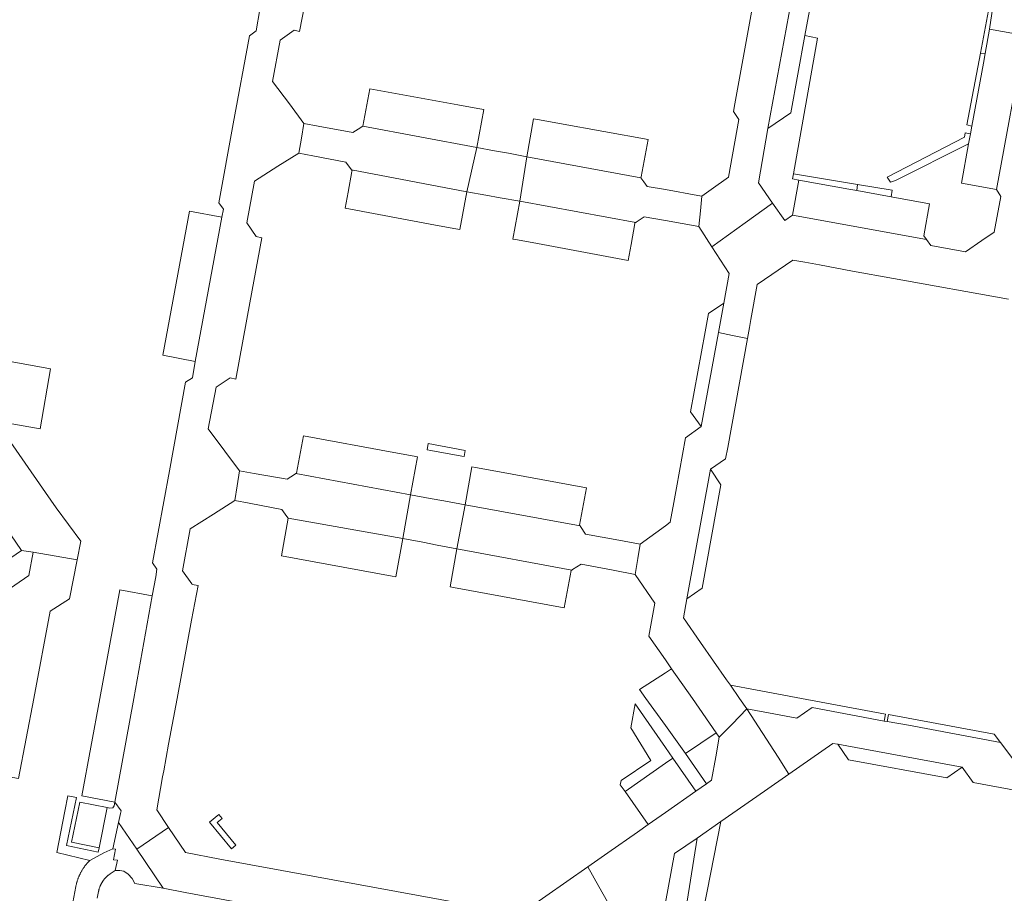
# Model space of a CAD drawing. Extents: x 152825 to 164088, y 457113 to 463005.
# Tile 152 of 256: x 157918 to 158043, y 459975 to 460087. Entities that reach past the tile are written whole.
import ezdxf

# ---------------------------------------------------------------- set-up
doc = ezdxf.new("R2010")
doc.units = 0
doc.header["$LTSCALE"] = 0.5
for name, color, linetype, lineweight in [('B-PV-VH-GESLOTENVERHARDING_BETON-GV', 251, 'CONTINUOUS', 18), ('B-PV-VH-ONVERHARD_ZAND-GV', 251, 'CONTINUOUS', 18), ('B-PV-VH-OPENVERHARDING_BETONSTRAATSTEEN-GV', 251, 'CONTINUOUS', 18), ('B-PV-VH-OPENVERHARDING_STRAATBAKSTEEN-GV', 251, 'CONTINUOUS', 18)]:
    doc.layers.add(name, color=color, linetype=linetype, lineweight=lineweight)

msp = doc.modelspace()

# ---------------------------------------------------------------- linework, layer by layer
at = {"layer": 'B-PV-VH-GESLOTENVERHARDING_BETON-GV', "flags": 128}
msp.add_lwpolyline([(157928.701, 459986.057), (157925.226, 459986.733), (157924.169, 459981.64), (157927.684, 459980.903)], close=True, dxfattribs=at)
at = {"layer": 'B-PV-VH-ONVERHARD_ZAND-GV', "flags": 128}
for points in [[(158033.815, 460105.571), (158029.706, 460106.421), (158026.994, 460104.411), (158023.116, 460101.537), (158021.371, 460092.94), (158021.89, 460092.88), (158023.55, 460101.11), (158030.03, 460106.03), (158033.43, 460105.26), (158038.06, 460102.17), (158041.46, 460094.55), (158041.63, 460089.96), (158040.207, 460082.452), (158040.815, 460082.378), (158041.39, 460085.51), (158042.057, 460090.101), (158041.953, 460094.986), (158038.35, 460102.525)], [(158016.229, 460066.378), (158016.346, 460067.039), (158019.409, 460084.345), (158017.815, 460084.673), (158016, 460074.81), (158013.08, 460072.81), (158011.86, 460065.87), (158013.675, 460063.28), (158015.23, 460061.06), (158016.23, 460061.75), (158017.04, 460066.23)], [(158040.588, 460081.142), (158040.815, 460082.378), (158040.207, 460082.452), (158038.466, 460073.27), (158039.114, 460073.107)], [(158038.702, 460070.865), (158038.931, 460072.109), (158038.273, 460072.254), (158038.17, 460071.71), (158028.3, 460066.59), (158028.733, 460065.952), (158029.387, 460066.186)], [(158024.415, 460064.882), (158024.522, 460065.662), (158023.508, 460065.832), (158016.346, 460067.039), (158016.229, 460066.378), (158017.04, 460066.23), (158023.417, 460065.065)], [(158028.95, 460064.92), (158024.522, 460065.662), (158024.415, 460064.882), (158028.836, 460064.074)], [(158011.515, 460001.089), (158008.29, 460001.69), (158009.473, 460000), (158010.41, 459998.66), (158013.86, 459998.02), (158016.77, 459997.48), (158018.72, 459998.83), (158027.94, 459997.11), (158028.09, 459998), (158017.361, 460000)], [(158000, 459993.728), (157996.13, 459999.3), (157995.567, 459996.24), (157998.134, 459992.072), (157994.335, 459989.54), (157994.23, 459988.97), (157994.87, 459988.12), (158000, 459991.735), (158000.93, 459992.39)], [(158041.96, 459995.45), (158028.48, 459997.94), (158028.32, 459997.05), (158031.03, 459996.57), (158042.781, 459994.386)], [(158006.88, 459995.05), (158006.47, 459995.63), (158002.58, 459992.95), (158005.247, 459989.105), (158005.9, 459989.56), (158006.44, 459992.56)], [(157944.611, 459980.803), (157945.158, 459981.259), (157942.761, 459984.137), (157943.415, 459984.681), (157942.993, 459985.188), (157941.792, 459984.188)], [(158004.85, 459973), (158007.07, 459984.28), (158004.03, 459982.16), (158001.919, 459968.754), (158003.6, 459966.28), (158003.76, 459966.33)]]:
    msp.add_lwpolyline(points, close=True, dxfattribs=at)
at = {"layer": 'B-PV-VH-OPENVERHARDING_BETONSTRAATSTEEN-GV', "flags": 128}
for points in [[(158012.2, 460094.27), (158008.87, 460075.97), (158008.67, 460075), (158009.39, 460073.97), (158008.04, 460066.6), (158005.828, 460065.009), (158004.656, 460064.167), (158004.471, 460062.307), (158004.258, 460060.283), (158005.915, 460057.716), (158010.19, 460060.781), (158013.675, 460063.28), (158011.86, 460065.87), (158013.08, 460072.81), (158018.44, 460101.98)], [(157948.23, 460088), (157947.73, 460085.3), (157946.89, 460084.66), (157944.81, 460073.4), (157942.98, 460063.32), (157943.57, 460062.51), (157943.36, 460061.5), (157939.96, 460043.05), (157939.6, 460040.96), (157938.74, 460040.4), (157936.66, 460029.06), (157934.49, 460017.31), (157935.08, 460016.51), (157934.92, 460015.55), (157934.48, 460013.105), (157932.123, 460000), (157929.71, 459986.74), (157930.49, 459985.64), (157930.424, 459985.326), (157930.18, 459984.16), (157932.5, 459980.731), (157936.564, 459983.511), (157935.04, 459985.77), (157935.8, 459990.01), (157935.94, 459990.77), (157936.57, 459994.16), (157937.649, 460000), (157939.5, 460010), (157940.32, 460014.44), (157939.59, 460014.57), (157939.543, 460014.636), (157938.35, 460016.32), (157939.32, 460021.66), (157942.3, 460023.55), (157945.02, 460025.29), (157945.325, 460027.182), (157945.63, 460029.08), (157943.74, 460031.59), (157941.62, 460034.43), (157942.64, 460039.75), (157944.43, 460040.95), (157945.16, 460040.81), (157946.94, 460050.55), (157948.46, 460058.84), (157947.74, 460059), (157946.55, 460060.76), (157947.52, 460066.08), (157950.52, 460067.98), (157953.18, 460069.64), (157953.522, 460071.589), (157953.85, 460073.46), (157951.99, 460075.95), (157949.84, 460078.81), (157950.79, 460084.11), (157952.59, 460085.37), (157953.29, 460085.22), (157954.32, 460090.68)], [(158045.88, 460084.7), (158042.28, 460065.01), (158042.83, 460064.13), (158041.98, 460059.57), (158040.4, 460058.51), (158038.3, 460057.07), (158033.9, 460057.86), (158033.32, 460058.64), (158016.23, 460061.75), (158015.23, 460061.06), (158013.675, 460063.28), (158010.19, 460060.781), (158005.915, 460057.716), (158008.14, 460054.27), (158007.44, 460050.48), (158006.759, 460046.75), (158008.567, 460046.376), (158010.48, 460045.98), (158010.73, 460047.38), (158010.9, 460048.4), (158011.72, 460052.87), (158016.26, 460055.98), (158017.78, 460055.72), (158019.67, 460055.38), (158023.896, 460054.601), (158029.12, 460053.64), (158043.79, 460050.99)], [(157915.805, 460035.226), (157920.175, 460034.461), (157921.468, 460042.112), (157916.602, 460043.008)], [(157908.709, 460032.139), (157917.784, 460018.923), (157919.263, 460018.674), (157924.878, 460017.731), (157925.347, 460020.085), (157922.221, 460024.341), (157920.866, 460026.294), (157915.258, 460034.373)], [(158000, 459973.919), (158001.17, 459980.18), (158004.03, 459982.16), (158007.07, 459984.28), (158012.65, 459988.17), (158015.775, 459990.345), (158014.375, 459992.514), (158010.41, 459998.66), (158008.519, 459996.726), (158006.88, 459995.05), (158006.44, 459992.56), (158005.9, 459989.56), (158005.247, 459989.105), (158003.9, 459988.16), (158000, 459985.446), (157997.81, 459983.89), (157996.419, 459982.917), (157992.65, 459980.28), (157990.08, 459978.482), (157991.503, 459975.974), (157994.1, 459971.4)]]:
    msp.add_lwpolyline(points, dxfattribs=at)
for points in [[(158020.46, 460099.05), (158018.44, 460101.98), (158013.08, 460072.81), (158016, 460074.81), (158017.815, 460084.673), (158019.378, 460093.171)], [(158045.88, 460084.7), (158041.39, 460085.51), (158040.815, 460082.378), (158040.588, 460081.142), (158039.114, 460073.107), (158038.931, 460072.109), (158038.702, 460070.865), (158037.78, 460065.84), (158042.28, 460065.01)], [(157973.479, 460075.826), (157962.25, 460077.87), (157961.36, 460073.11), (157975.92, 460070.37), (157976.81, 460075.22), (157976.031, 460075.362)], [(157983.908, 460073.916), (157983.17, 460074.05), (157982.3, 460069.2), (157996.86, 460066.53), (157996.884, 460066.656), (157997.8, 460071.4), (157986.482, 460073.45)], [(157955.665, 460073.12), (157953.85, 460073.46), (157953.522, 460071.589), (157953.18, 460069.64), (157954.993, 460069.3), (157959.2, 460068.51), (157959.9, 460067.52), (157974.66, 460064.73), (157975.92, 460070.37), (157961.36, 460073.11), (157960.78, 460072.733), (157960.1, 460072.29)], [(157978.16, 460069.97), (157975.92, 460070.37), (157974.66, 460064.73), (157977.05, 460064.28), (157978.88, 460063.94), (157981.41, 460063.51), (157982.3, 460069.2), (157979.97, 460069.65)], [(157996.86, 460066.53), (157982.3, 460069.2), (157981.41, 460063.51), (157996.2, 460060.8), (157996.278, 460060.853), (157997.27, 460061.53), (158000, 460061.043), (158004.258, 460060.283), (158004.471, 460062.307), (158004.656, 460064.167), (158004.12, 460064.26), (158000, 460065), (157997.66, 460065.42), (157997.236, 460066.008)], [(157974.66, 460064.73), (157959.9, 460067.52), (157959.98, 460067.4), (157959.968, 460067.338), (157959.477, 460064.672), (157959.1, 460062.63), (157970.662, 460060.483), (157973.222, 460060.008), (157973.75, 460059.91)], [(158023.417, 460065.065), (158017.04, 460066.23), (158016.23, 460061.75), (158033.32, 460058.64), (158033.01, 460059.12), (158033.73, 460063.18), (158028.836, 460064.074), (158024.415, 460064.882)], [(157996.2, 460060.8), (157981.41, 460063.51), (157980.53, 460058.68), (157981.096, 460058.575), (157983.65, 460058.104), (157995.23, 460055.97), (157995.603, 460057.998), (157996.099, 460060.689), (157996.11, 460060.75)], [(157943.36, 460061.5), (157939.24, 460062.24), (157935.84, 460043.84), (157939.96, 460043.05)], [(158006.759, 460046.75), (158007.44, 460050.48), (158005.48, 460049.18), (158005.057, 460046.854), (158003.2, 460036.63), (158004.57, 460034.76)], [(158008.567, 460046.376), (158006.759, 460046.75), (158004.57, 460034.76), (158002.58, 460033.3), (158001.41, 460026.92), (158001.07, 460025.049), (158000.61, 460022.52), (158000, 460022.071), (157996.773, 460019.698), (157996.478, 460017.888), (157996.135, 460015.852), (157998.66, 460012.17), (157997.871, 460007.968), (158000, 460004.921), (158000.79, 460003.79), (158003.446, 460000), (158006.47, 459995.63), (158006.88, 459995.05), (158008.519, 459996.726), (158010.41, 459998.66), (158009.473, 460000), (158008.29, 460001.69), (158007.8, 460002.39), (158004.496, 460007.139), (158002.29, 460010.31), (158002.71, 460012.73), (158005.74, 460029.29), (158007.67, 460030.62), (158007.95, 460032.06), (158010.48, 460045.98)], [(157965.33, 460031.424), (157953.77, 460033.54), (157953.39, 460031.508), (157952.88, 460028.78), (157952.792, 460028.722), (157967.47, 460026.01), (157968.36, 460030.87), (157967.902, 460030.953)], [(157974.444, 460031.696), (157969.718, 460032.564), (157969.57, 460031.76), (157970.06, 460031.67), (157973.99, 460030.95), (157974.296, 460030.894)], [(157975.761, 460029.505), (157975.3, 460029.59), (157974.41, 460024.74), (157989.1, 460022.04), (157989.03, 460022.14), (157989.528, 460024.878), (157989.9, 460026.92), (157978.337, 460029.034)], [(157947.498, 460028.748), (157945.63, 460029.08), (157945.325, 460027.182), (157945.02, 460025.29), (157946.835, 460024.949), (157951.04, 460024.16), (157951.67, 460023.259), (157951.83, 460023.03), (157966.47, 460020.42), (157967.47, 460026.01), (157952.792, 460028.722), (157952.652, 460028.629), (157951.7, 460028)], [(158007.07, 460027.31), (158005.74, 460029.29), (158002.71, 460012.73), (158004.69, 460014.09)], [(157969.961, 460025.566), (157967.47, 460026.01), (157966.47, 460020.42), (157969.03, 460019.95), (157970.84, 460019.6), (157973.37, 460019.13), (157974.41, 460024.74), (157971.72, 460025.25)], [(157989.1, 460022.04), (157974.41, 460024.74), (157973.37, 460019.13), (157988.051, 460016.411), (157988.15, 460016.473), (157989.221, 460017.141), (157993.316, 460016.378), (157996.135, 460015.852), (157996.478, 460017.888), (157996.773, 460019.698), (157994.034, 460020.21), (157989.81, 460021), (157989.149, 460021.967)], [(157966.47, 460020.42), (157951.83, 460023.03), (157950.99, 460018.21), (157965.117, 460015.627), (157965.59, 460015.54)], [(157924.878, 460017.731), (157919.263, 460018.674), (157918.725, 460015.69), (157900.566, 460003.201), (157898.746, 460005.811), (157897.048, 460004.642), (157896.19, 460000), (157895.033, 459993.743), (157893.637, 459994.001), (157893.26, 459991.966), (157901.97, 459990.341), (157904.335, 459992.222), (157905.41, 459992.02), (157912.149, 459990.751), (157914.431, 459990.322), (157915.939, 459990.038), (157917.413, 459989.761), (157919.338, 460000), (157921.438, 460011.167), (157923.92, 460012.72), (157923.924, 460012.722)], [(157919.263, 460018.674), (157917.784, 460018.923), (157898.746, 460005.811), (157900.566, 460003.201), (157918.725, 460015.69)], [(157988.051, 460016.411), (157973.37, 460019.13), (157972.5, 460014.26), (157972.941, 460014.178), (157987.09, 460011.56), (157987.469, 460013.626), (157987.97, 460016.36)], [(157929.71, 459986.74), (157932.123, 460000), (157934.48, 460013.105), (157930.32, 460013.869), (157927.773, 460000), (157925.49, 459987.57)], [(158003.446, 460000), (158000.79, 460003.79), (158000, 460003.277), (157996.69, 460001.13), (157997.504, 460000), (158000, 459996.533), (158002.58, 459992.95), (158006.47, 459995.63)], [(158027.94, 459997.11), (158018.72, 459998.83), (158016.77, 459997.48), (158013.86, 459998.02), (158010.41, 459998.66), (158014.375, 459992.514), (158015.775, 459990.345), (158021.37, 459994.24), (158022, 459994.16), (158037.88, 459991.22), (158039.3, 459989.25), (158052.4, 459986.84), (158060.11, 459985.46), (158063.12, 459981.22), (158064.919, 459982.816), (158067.27, 459984.9), (158065.69, 459985.25), (158062.99, 459989.1), (158060.27, 459989.53), (158044.37, 459992.31), (158042.781, 459994.386), (158031.03, 459996.57), (158028.32, 459997.05)], [(158037.88, 459991.22), (158022, 459994.16), (158023.38, 459992.18), (158035.94, 459989.87)], [(158003.9, 459988.16), (158000.93, 459992.39), (158000, 459991.735), (157994.87, 459988.12), (157997.81, 459983.89), (158000, 459985.446)], [(157930.424, 459985.326), (157930.49, 459985.64), (157929.71, 459986.74), (157929.618, 459986.284), (157929.438, 459986.048), (157929.077, 459986), (157928.701, 459986.057), (157927.684, 459980.903), (157927.58, 459980.375), (157923.532, 459981.223), (157924.807, 459987.363), (157923.708, 459987.577), (157923.325, 459985.61), (157922.293, 459980.306), (157926.489, 459979.309), (157928.274, 459980.28), (157929.434, 459980.812), (157930.18, 459984.16)], [(157930.18, 459984.16), (157929.434, 459980.812), (157929.798, 459980.744), (157929.544, 459979.391), (157930.029, 459979.334), (157929.728, 459978.03), (157930.33, 459978.019), (157930.846, 459977.936), (157931.412, 459977.576), (157931.916, 459976.988), (157932.258, 459976.356), (157935.87, 459975.75), (157932.5, 459980.731)], [(157938.721, 459980.313), (157936.564, 459983.511), (157932.5, 459980.731), (157935.87, 459975.75), (157938.67, 459975.22), (157949.955, 459973.134), (157951.491, 459972.85), (157953.98, 459972.39), (157970.26, 459969.41), (157974.015, 459968.723), (157978.659, 459967.874), (157982.64, 459967.15), (157984.21, 459968.26), (157987.71, 459970.73), (157989.82, 459972.2), (157994.1, 459971.4), (157991.503, 459975.974), (157990.08, 459978.482), (157984.73, 459974.74), (157981.441, 459972.464), (157971.24, 459974.33), (157954.97, 459977.31), (157943.12, 459979.49)]]:
    msp.add_lwpolyline(points, close=True, dxfattribs=at)
at = {"layer": 'B-PV-VH-OPENVERHARDING_STRAATBAKSTEEN-GV', "flags": 128}
msp.add_lwpolyline([(157927.457, 459974.469), (157927.615, 459975.325), (157927.626, 459975.372), (157927.638, 459975.419), (157927.638, 459975.454), (157927.65, 459975.501), (157927.662, 459975.537), (157927.674, 459975.584), (157927.685, 459975.631), (157927.697, 459975.666), (157927.709, 459975.713), (157927.733, 459975.796), (157927.744, 459975.831), (157927.768, 459975.878), (157927.78, 459975.913), (157927.791, 459975.96), (157927.815, 459975.996), (157927.827, 459976.031), (157927.839, 459976.078), (157927.862, 459976.113), (157927.874, 459976.16), (157927.897, 459976.196), (157927.921, 459976.231), (157927.933, 459976.278), (157927.956, 459976.313), (157927.98, 459976.349), (157927.992, 459976.384), (157928.015, 459976.419), (157928.039, 459976.466), (157928.062, 459976.502), (157928.086, 459976.537), (157928.109, 459976.572), (157928.133, 459976.608), (157928.157, 459976.643), (157928.18, 459976.678), (157928.204, 459976.714), (157928.227, 459976.749), (157928.251, 459976.784), (157928.274, 459976.819), (157928.31, 459976.855), (157928.333, 459976.89), (157928.357, 459976.925), (157928.392, 459976.961), (157928.416, 459976.984), (157928.439, 459977.019), (157928.475, 459977.055), (157928.498, 459977.09), (157928.533, 459977.114), (157928.557, 459977.149), (157928.592, 459977.172), (157928.628, 459977.208), (157928.651, 459977.243), (157928.687, 459977.267), (157928.722, 459977.302), (157928.745, 459977.325), (157928.781, 459977.349), (157928.816, 459977.384), (157928.851, 459977.408), (157928.887, 459977.443), (157928.922, 459977.467), (157928.957, 459977.49), (157928.993, 459977.514), (157929.063, 459977.572), (157929.099, 459977.596), (157929.728, 459978.03), (157930.029, 459979.334), (157929.544, 459979.391), (157929.798, 459980.744), (157929.434, 459980.812), (157928.274, 459980.28), (157926.489, 459979.309), (157926.283, 459979.076), (157926.191, 459978.987), (157926.13, 459978.911), (157926.083, 459978.852), (157926.042, 459978.802), (157925.995, 459978.755), (157925.941, 459978.687), (157925.886, 459978.618), (157925.85, 459978.559), (157925.806, 459978.504), (157925.752, 459978.422), (157925.721, 459978.371), (157925.674, 459978.312), (157925.638, 459978.253), (157925.586, 459978.188), (157925.545, 459978.106), (157925.516, 459978.057), (157925.469, 459977.987), (157925.431, 459977.924), (157925.392, 459977.859), (157925.353, 459977.781), (157925.321, 459977.717), (157925.279, 459977.646), (157925.255, 459977.576), (157925.227, 459977.529), (157925.182, 459977.439), (157925.158, 459977.368), (157925.126, 459977.303), (157925.102, 459977.244), (157925.064, 459977.168), (157925.036, 459977.084), (157925.012, 459977.013), (157924.993, 459976.956), (157924.958, 459976.886), (157924.93, 459976.802), (157924.901, 459976.716), (157924.89, 459976.645), (157924.871, 459976.59), (157924.847, 459976.519), (157924.818, 459976.431), (157924.806, 459976.349), (157924.784, 459976.281), (157924.769, 459976.194), (157924.759, 459976.135), (157924.736, 459976.053), (157924.722, 459975.972), (157923.974, 459971.898)], dxfattribs=at)

doc.saveas('drawing.dxf')
